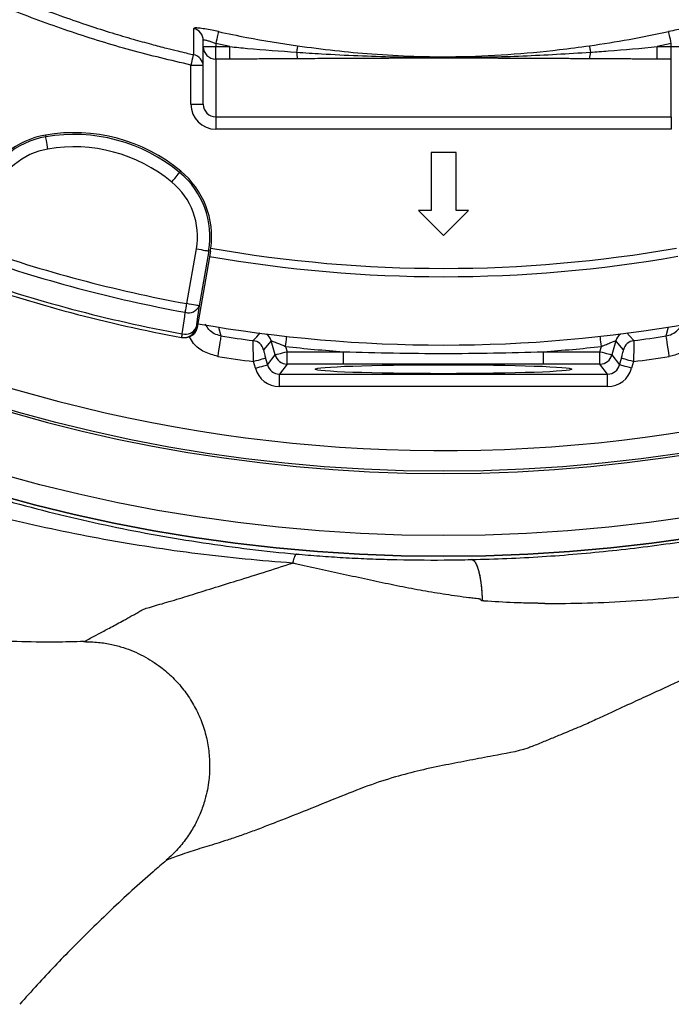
# Model space of a CAD drawing. Header units: millimetres. Extents: x 2741 to 5178, y 1680 to 6494.
# Tile 11 of 30: x 3592 to 3907, y 4294 to 4769. Entities that reach past the tile are written whole.
import ezdxf

# ---------------------------------------------------------------- set-up
doc = ezdxf.new("R2010")
doc.units = ezdxf.units.MM
doc.header["$LTSCALE"] = 2

msp = doc.modelspace()

# ---------------------------------------------------------------- linework, layer by layer
at = {"color": 7, "linetype": 'Continuous', "lineweight": 25}
for p, q in [((3680.56, 4756.44), (3680.56, 4759.43)), ((3680.56, 4756.44), (3686.56, 4756.44)), ((3680.56, 4728.62), (3680.56, 4756.44)), ((3693.4, 4756.44), (3686.56, 4757.89)), ((3686.56, 4757.89), (3686.56, 4756.44)), ((3686.56, 4750.46), (3686.56, 4756.44)), ((3686.56, 4756.44), (3693.4, 4756.44)), ((3693.4, 4750.46), (3693.4, 4756.44)), ((3906.56, 4757.89), (3899.72, 4756.44)), ((3899.72, 4750.46), (3899.72, 4756.44)), ((3899.72, 4756.44), (3906.56, 4756.44)), ((3906.56, 4756.44), (3906.56, 4757.89)), ((3906.56, 4750.46), (3906.56, 4756.44)), ((3906.56, 4756.44), (3912.56, 4756.44)), ((3675.89, 4752.75), (3675.9, 4752.66)), ((3693.4, 4750.46), (3686.56, 4750.46)), ((3686.56, 4750.46), (3686.56, 4722.55)), ((3906.56, 4750.46), (3899.72, 4750.46)), ((3906.56, 4722.55), (3906.56, 4750.46)), ((3674.56, 4728.62), (3674.56, 4747.53)), ((3674.56, 4728.62), (3680.56, 4728.62)), ((3686.56, 4722.55), (3906.56, 4722.55)), ((3686.56, 4722.55), (3686.56, 4716.57)), ((3906.56, 4722.55), (3906.56, 4716.57)), ((3906.56, 4716.57), (3686.56, 4716.57)), ((3604.35, 4713.75), (3604.49, 4712.91)), ((3802.59, 4705.42), (3790.52, 4705.42)), ((3790.52, 4705.42), (3790.52, 4677.42)), ((3802.59, 4677.42), (3802.59, 4705.42)), ((3669.68, 4696.36), (3669.14, 4695.71)), ((3790.52, 4677.42), (3784.47, 4677.42)), ((3784.47, 4677.42), (3796.56, 4665.34)), ((3796.56, 4665.34), (3808.64, 4677.42)), ((3808.64, 4677.42), (3802.59, 4677.42)), ((3672.62, 4632.37), (3677.24, 4658.83)), ((3683.98, 4657.65), (3677.56, 4620.85)), ((3683.15, 4657.8), (3678.53, 4631.34)), ((3683.98, 4657.65), (3683.15, 4657.8)), ((3677.08, 4620.94), (3677.56, 4620.85)), ((3670.1, 4616.07), (3670.57, 4615.98)), ((3713.4, 4614.37), (3709.68, 4610.12)), ((3715.21, 4607.63), (3713.4, 4614.37)), ((3720.33, 4611.7), (3721, 4609.18)), ((3872.11, 4609.18), (3872.79, 4611.7)), ((3879.71, 4614.37), (3877.9, 4607.63)), ((3883.44, 4610.12), (3879.71, 4614.37)), ((3711.5, 4602.79), (3715.21, 4607.63)), ((3721, 4609.18), (3748.29, 4609.18)), ((3721, 4603.18), (3721, 4609.18)), ((3748.29, 4603.18), (3748.29, 4609.18)), ((3844.83, 4603.18), (3844.83, 4609.18)), ((3844.83, 4609.18), (3872.11, 4609.18)), ((3872.11, 4603.18), (3872.11, 4609.18)), ((3877.9, 4607.63), (3881.61, 4602.79)), ((3705.71, 4601.24), (3704.86, 4604.41)), ((3710.65, 4605.96), (3711.5, 4602.79)), ((3721, 4603.18), (3717.29, 4598.35)), ((3748.29, 4603.18), (3721, 4603.18)), ((3872.11, 4603.18), (3844.83, 4603.18)), ((3875.82, 4598.35), (3872.11, 4603.18)), ((3881.61, 4602.79), (3882.46, 4605.96)), ((3888.25, 4604.41), (3887.4, 4601.24)), ((3717.29, 4598.35), (3875.82, 4598.35)), ((3717.29, 4592.35), (3717.29, 4598.35)), ((3875.82, 4592.35), (3875.82, 4598.35)), ((3875.82, 4592.35), (3717.29, 4592.35))]:
    msp.add_line(p, q, dxfattribs=at)
at = {"color": 8, "linetype": 'Continuous', "lineweight": 25}
msp.add_line((3674.56, 4747.53), (3680.5, 4747.53), dxfattribs=at)
at = {"color": 7, "linetype": 'Continuous', "lineweight": 25, "flags": 128}
for points in [[(3687.83, 4763.72), (3687.79, 4763.51), (3687.7, 4763.12), (3687.58, 4762.54), (3687.42, 4761.82), (3687.23, 4760.96), (3687.02, 4759.99), (3686.79, 4758.96), (3686.56, 4757.89)], [(3906.56, 4757.89), (3906.32, 4758.96), (3906.1, 4759.99), (3905.89, 4760.96), (3905.7, 4761.82), (3905.54, 4762.54), (3905.41, 4763.12), (3905.33, 4763.51), (3905.28, 4763.72)], [(3726.07, 4756.85), (3726.06, 4756.73), (3726.03, 4756.53), (3725.99, 4756.24), (3725.94, 4755.88), (3725.88, 4755.44), (3725.8, 4754.93), (3725.73, 4754.37), (3725.64, 4753.75)], [(3867.04, 4756.85), (3867.06, 4756.73), (3867.09, 4756.53), (3867.13, 4756.24), (3867.18, 4755.88), (3867.24, 4755.44), (3867.31, 4754.93), (3867.39, 4754.37), (3867.48, 4753.75)], [(3605.51, 4707), (3605.31, 4708.13), (3605.13, 4709.22), (3604.95, 4710.23), (3604.8, 4711.11), (3604.67, 4711.85), (3604.58, 4712.41), (3604.52, 4712.77), (3604.49, 4712.91)], [(3665.33, 4691.09), (3666.05, 4691.97), (3666.76, 4692.82), (3667.41, 4693.6), (3667.98, 4694.3), (3668.46, 4694.87), (3668.82, 4695.31), (3669.05, 4695.59), (3669.14, 4695.71)], [(3677.24, 4658.83), (3678.37, 4658.63), (3679.45, 4658.44), (3680.46, 4658.27), (3681.35, 4658.11), (3682.08, 4657.98), (3682.64, 4657.89), (3683, 4657.82), (3683.15, 4657.8)], [(3671.85, 4628.19), (3671.93, 4628.62), (3672.02, 4629.09), (3672.11, 4629.58), (3672.21, 4630.11), (3672.31, 4630.65), (3672.41, 4631.22), (3672.51, 4631.79), (3672.62, 4632.37)], [(3678.53, 4631.34), (3678.38, 4631.36), (3678.02, 4631.42), (3677.46, 4631.52), (3676.73, 4631.65), (3675.84, 4631.8), (3674.83, 4631.98), (3673.75, 4632.17), (3672.62, 4632.37)], [(3678.53, 4631.34), (3677.79, 4626.03), (3677.08, 4620.94)], [(3670.41, 4617.8), (3671.58, 4626.21), (3671.85, 4628.19)], [(3687.88, 4621.15), (3688.08, 4620.41), (3688.89, 4617.46), (3689.07, 4616.79)], [(3904.05, 4616.79), (3904.25, 4617.53), (3905.06, 4620.48), (3905.24, 4621.15)], [(3670.1, 4616.07), (3670.1, 4616.1), (3670.12, 4616.18), (3670.14, 4616.32), (3670.18, 4616.52), (3670.23, 4616.77), (3670.28, 4617.06), (3670.34, 4617.41), (3670.41, 4617.8)], [(3689.07, 4616.79), (3689.03, 4616.54), (3688.94, 4615.94), (3688.79, 4615.01), (3688.6, 4613.78), (3688.36, 4612.3), (3688.1, 4610.62), (3687.81, 4608.8), (3687.52, 4606.92)], [(3905.6, 4606.92), (3905.3, 4608.8), (3905.02, 4610.62), (3904.75, 4612.3), (3904.52, 4613.78), (3904.33, 4615.01), (3904.18, 4615.94), (3904.08, 4616.54), (3904.05, 4616.79)], [(3715.21, 4607.63), (3715.36, 4607.67), (3715.71, 4607.76), (3716.26, 4607.91), (3716.98, 4608.1), (3717.85, 4608.33), (3718.83, 4608.6), (3719.9, 4608.88), (3721, 4609.18)], [(3872.11, 4609.18), (3873.22, 4608.88), (3874.28, 4608.6), (3875.27, 4608.33), (3876.14, 4608.1), (3876.86, 4607.91), (3877.41, 4607.76), (3877.76, 4607.67), (3877.9, 4607.63)], [(3710.65, 4605.96), (3710.51, 4605.92), (3710.16, 4605.83), (3709.61, 4605.68), (3708.89, 4605.49), (3708.02, 4605.26), (3707.03, 4604.99), (3705.97, 4604.71), (3704.86, 4604.41)], [(3705.71, 4601.24), (3706.82, 4601.54), (3707.88, 4601.82), (3708.87, 4602.09), (3709.74, 4602.32), (3710.46, 4602.51), (3711, 4602.66), (3711.36, 4602.76), (3711.5, 4602.79)], [(3887.4, 4601.24), (3886.3, 4601.54), (3885.23, 4601.82), (3884.25, 4602.09), (3883.38, 4602.32), (3882.66, 4602.51), (3882.11, 4602.66), (3881.76, 4602.76), (3881.61, 4602.79)], [(3888.25, 4604.41), (3887.15, 4604.71), (3886.08, 4604.99), (3885.1, 4605.26), (3884.23, 4605.49), (3883.51, 4605.68), (3882.96, 4605.83), (3882.61, 4605.92), (3882.46, 4605.96)]]:
    msp.add_lwpolyline(points, dxfattribs=at)
at = {"color": 8, "linetype": 'Continuous', "lineweight": 25, "flags": 128}
for points in [[(3675.7, 4752.68), (3675.65, 4752.45), (3675.49, 4751.72), (3675.29, 4750.83), (3675.06, 4749.8), (3674.81, 4748.69), (3674.56, 4747.53)], [(3704.68, 4614.52), (3705.01, 4614.89), (3706.33, 4616.41), (3707.94, 4618.26)], [(3720.33, 4611.7), (3720.45, 4612.84), (3720.57, 4613.94), (3720.69, 4614.95), (3720.79, 4615.85), (3720.87, 4616.56)], [(3872.79, 4611.7), (3872.66, 4612.84), (3872.54, 4613.94), (3872.43, 4614.95), (3872.33, 4615.85), (3872.25, 4616.56)], [(3885.14, 4618.3), (3886.38, 4616.87), (3888.43, 4614.52)]]:
    msp.add_lwpolyline(points, dxfattribs=at)
at = {"color": 7, "linetype": 'Continuous', "lineweight": 25}
for radius in [790, 780, 748.94]:
    msp.add_circle((3796.56, 5300.39), radius, dxfattribs=at)
for centre, radius, start, end in [((3796.56, 5300.39), 738.95, 306.43528, 243.41913), ((3796.56, 5300.39), 750, 102.05976, 77.94024), ((3796.56, 5300.39), 790, 180, 270), ((3796.56, 5300.39), 790, 270, 0), ((3674.58, 4759.42), 5.98, 0.0994, 76.5401), ((3686.55, 4756.45), 5.99, 180.1093, 270.1093), ((3736.54, 4753.51), 10.9, 178.7051, 195.5283), ((3856.57, 4753.51), 10.9, 344.4717, 1.2949), ((3674.56, 4746.71), 6, 2.4611, 77.1727), ((3611.3, 4673.29), 41.05, 99.7488, 157.714), ((3611.3, 4673.29), 40.2, 99.7488, 160.0975), ((3618.07, 4633.87), 81.05, 50.4461, 99.7488), ((3618.07, 4633.87), 80.2, 50.4461, 99.7488), ((3611.3, 4673.29), 34.21, 99.7488, 160.0975), ((3618.07, 4633.87), 74.21, 50.4461, 99.7488), ((3643.54, 4664.71), 40.2, 350.0975, 50.4461), ((3643.54, 4664.71), 41.05, 352.2169, 50.4461), ((3643.54, 4664.71), 34.21, 350.0975, 50.4461), ((3796.56, 5300.39), 738.95, 246.43528, 303.41913), ((3794.49, 5296.8), 675.51, 250.58891, 259.606), ((3643.54, 4664.71), 41.05, 350.0975, 352.2169), ((3796.56, 5300.39), 651, 260.06256, 279.9451), ((3794.49, 5296.8), 679.76, 250.58891, 259.606), ((3796.56, 5300.39), 655, 260.06523, 279.94292), ((3794.49, 5296.8), 690.24, 250.55081, 259.6441), ((3794.49, 5296.8), 692, 250.55081, 259.6441), ((3673.43, 4633.5), 5.53, 253.4332, 336.995), ((3671.17, 4621.97), 6, 259.6618, 350.1146), ((3671.99, 4623.1), 5.53, 253.4534, 337.0006), ((3796.56, 5300.39), 688, 260.06677, 279.95034), ((3796.56, 5300.39), 692, 261.06405, 262.37038), ((3796.56, 5300.39), 692, 277.62962, 278.93595), ((3703.88, 4608.57), 6, 15.0508, 82.3193), ((3796.56, 5300.39), 692.89, 263.68368, 266.00514), ((3796.56, 5300.39), 692.89, 273.99486, 276.31632), ((3889.24, 4608.57), 6, 97.6807, 164.9492), ((3796.56, 5300.39), 701.99, 261.06405, 262.49442), ((3721.01, 4609.19), 6, 195.0592, 269.9409), ((3872.11, 4609.19), 6, 270.0591, 344.9408), ((3796.56, 5300.39), 701.99, 277.50558, 278.93595)]:
    msp.add_arc(centre, radius, start, end, dxfattribs=at)
at = {"color": 8, "linetype": 'Continuous', "lineweight": 25}
for centre, start, end in [((3707.61, 4612.81), 15.0502, 54.7522), ((3885.51, 4612.81), 125.2478, 164.9498)]:
    msp.add_arc(centre, 6, start, end, dxfattribs=at)
at = {"color": 7, "linetype": 'Continuous', "lineweight": 25}
for centre, major_axis, ratio, start_param, end_param in [((3686.56, 4728.62), (0, -12.05), 0.996195, 4.712389, 6.283185), ((3686.56, 4728.62), (0, 6.07), 0.988685, 1.570796, 3.141593), ((3717.31, 4604.36), (3.66, 4.77), 0.997105, 2.487562, 3.795624), ((3875.81, 4604.36), (-3.66, 4.77), 0.997105, 2.487562, 3.795624), ((3717.31, 4604.36), (7.31, 9.53), 0.999033, 2.487562, 3.795624), ((3875.81, 4604.36), (-7.31, 9.53), 0.999033, 2.487562, 3.795624)]:
    msp.add_ellipse(centre, major_axis=major_axis, ratio=ratio, start_param=start_param, end_param=end_param, dxfattribs=at)
msp.add_ellipse((3796.56, 4600.73), major_axis=(62, 0), ratio=0.034921, dxfattribs=at)
for points, knots in [([(5020.74, 4550.21), (5029.04, 4566.6), (5045.47, 4599.07), (5067.36, 4648.52), (5087.19, 4697.63), (5104.77, 4746.41), (5120.18, 4794.69), (5133.53, 4842.39), (5144.92, 4889.44), (5154.46, 4935.79), (5162.25, 4981.37), (5168.39, 5026.15), (5172.97, 5070.06), (5176.21, 5114.74), (5178.02, 5160.07), (5178.32, 5205.93), (5177.15, 5250.54), (5174.64, 5293.87), (5170.9, 5335.88), (5165.77, 5378.88), (5159.14, 5422.66), (5150.91, 5467), (5141.62, 5509.44), (5131.37, 5550.21), (5120.31, 5589.29), (5108.55, 5626.65), (5096.32, 5662.06), (5083.75, 5695.54), (5071.06, 5726.93), (5058.29, 5756.47), (5045.37, 5784.62), (5032.05, 5812), (5014.59, 5846.02), (4992.43, 5886.02), (4964.82, 5931.12), (4936.01, 5974.04), (4906.15, 6014.79), (4875.4, 6053.43), (4843.88, 6089.99), (4811.54, 6124.71), (4777.94, 6158.17), (4742.54, 6190.82), (4704.95, 6222.87), (4665.11, 6254.17), (4622.97, 6284.56), (4578.52, 6313.84), (4532.17, 6341.56), (4487.11, 6365.97), (4443.89, 6387.02), (4403.03, 6405.89), (4361.55, 6423.58), (4319.33, 6439.6), (4276.47, 6453.38), (4233.21, 6464.82), (4189.8, 6473.9), (4146.41, 6480.81), (4103.14, 6486.13), (4059.79, 6490.34), (4016.1, 6493.12), (3972.13, 6493.92), (3928.22, 6492.71), (3884.55, 6489.83), (3840.91, 6485.41), (3797.02, 6479.36), (3752.84, 6471.46), (3712.16, 6462.93), (3674.66, 6454.69), (3639.96, 6446.75), (3604.27, 6437.37), (3568.87, 6425.81), (3534.75, 6412.71), (3501.22, 6400.82), (3468.44, 6387.64), (3431.94, 6371.76), (3391.9, 6352.52), (3348.53, 6329.38), (3305.73, 6304.1), (3264.04, 6276.96), (3223.96, 6248.33), (3185.73, 6218.47), (3149.33, 6187.51), (3114.77, 6155.54), (3082.03, 6122.69), (3051.08, 6089.03), (3021.92, 6054.69), (2996.75, 6022.59), (2975.15, 5993.03), (2956.7, 5966.21), (2939.21, 5939.19), (2922.7, 5912.04), (2907.29, 5884.79), (2892.95, 5857.52), (2879.41, 5829.8), (2866.8, 5801.86), (2854.81, 5772.98), (2843.41, 5742.93), (2832.37, 5710.72), (2821.89, 5676.31), (2812.23, 5639.92), (2803.61, 5601.58), (2796.18, 5561.31), (2790.22, 5518.91), (2786.56, 5483.59), (2785.42, 5462.41), (2785.08, 5456.1)], [0, 0, 0, 0, 0.012608, 0.024975, 0.0371, 0.04896, 0.060551, 0.071879, 0.082951, 0.093773, 0.10435, 0.114687, 0.124786, 0.134651, 0.145427, 0.155917, 0.166124, 0.176051, 0.1857, 0.195073, 0.205768, 0.216084, 0.226022, 0.235583, 0.244933, 0.253893, 0.262463, 0.270644, 0.278434, 0.285704, 0.292728, 0.299693, 0.3066, 0.318974, 0.331067, 0.342887, 0.35444, 0.365734, 0.376773, 0.387562, 0.398298, 0.40931, 0.420606, 0.432193, 0.444074, 0.456258, 0.468711, 0.481135, 0.491421, 0.501705, 0.512023, 0.522365, 0.532687, 0.542911, 0.553061, 0.563114, 0.57306, 0.582978, 0.593005, 0.603098, 0.613151, 0.623147, 0.633132, 0.643253, 0.653552, 0.663933, 0.671781, 0.679904, 0.68836, 0.697102, 0.705451, 0.713439, 0.721518, 0.729696, 0.740756, 0.751997, 0.763425, 0.774865, 0.78613, 0.797223, 0.808151, 0.818917, 0.829526, 0.839982, 0.850287, 0.860445, 0.86797, 0.875415, 0.882781, 0.89006, 0.897222, 0.904267, 0.9112, 0.918394, 0.925307, 0.932658, 0.940447, 0.948675, 0.957341, 0.966281, 0.975645, 0.985439, 0.995664, 1, 1, 1, 1]), ([(3375.63, 4613.49), (3375.63, 4613.49), (3363.23, 4621.76), (3337.04, 4636.87), (3300.63, 4663.54), (3265.34, 4691.81), (3231.83, 4722.12), (3200.03, 4754.26), (3170.05, 4788.2), (3141.95, 4823.86), (3115.84, 4861.05), (3091.84, 4899.6), (3070.01, 4939.47), (3050.46, 4980.61), (3033.23, 5022.94), (3018.37, 5066.25), (3005.95, 5110.33), (2996.04, 5154.96), (2988.68, 5200.05), (2983.94, 5245.52), (2981.77, 5291.29), (2982.16, 5337.18), (2985.1, 5382.99), (2990.58, 5428.48), (2998.61, 5473.57), (3009.24, 5518.17), (3022.41, 5562.2), (3038.05, 5605.49), (3056.06, 5647.85), (3076.39, 5689.07), (3097.01, 5725.58), (3117.38, 5757.59), (3136.94, 5785.41), (3157.67, 5812.37), (3182.21, 5841.68), (3211.03, 5872.9), (3244.64, 5905.35), (3279.83, 5935.69), (3316.54, 5963.81), (3354.63, 5989.72), (3394.16, 6013.49), (3434.95, 6035.04), (3476.81, 6054.25), (3519.6, 6071.04), (3563.26, 6085.32), (3607.7, 6097.14), (3652.8, 6106.48), (3698.35, 6113.3), (3744.14, 6117.57), (3790.02, 6119.26), (3835.94, 6118.31), (3881.8, 6114.77), (3927.46, 6108.67), (3972.72, 6100.05), (4017.35, 6088.95), (4061.25, 6075.36), (4104.33, 6059.26), (4146.52, 6040.69), (4187.67, 6019.77), (4227.59, 5996.59), (4266.1, 5971.26), (4303, 5943.89), (4338.2, 5914.51), (4371.7, 5883.2), (4403.45, 5850.03), (4433.32, 5815.16), (4461.17, 5778.75), (4486.94, 5740.82), (4510.52, 5701.41), (4531.91, 5660.6), (4551.02, 5618.6), (4567.77, 5575.6), (4582.06, 5531.79), (4593.83, 5487.36), (4603.01, 5442.36), (4609.65, 5396.88), (4613.76, 5351.02), (4615.33, 5305.01), (4614.34, 5259.05), (4610.77, 5213.27), (4604.59, 5167.75), (4595.84, 5122.56), (4584.58, 5077.85), (4570.85, 5033.84), (4554.69, 4990.74), (4536.56, 4949.41), (4516.23, 4910.19), (4502.42, 4884.76), (4494.41, 4872.74), (4494.41, 4872.74)], [0, 0, 0, 0, 0, 0.011727, 0.023483, 0.035251, 0.04701, 0.05874, 0.070524, 0.082337, 0.094158, 0.105971, 0.117755, 0.129604, 0.14149, 0.153396, 0.165302, 0.177189, 0.189038, 0.200911, 0.212822, 0.224752, 0.236683, 0.248594, 0.260468, 0.272375, 0.284319, 0.296283, 0.308246, 0.320191, 0.332098, 0.340926, 0.349763, 0.358602, 0.367432, 0.379564, 0.391706, 0.403839, 0.415771, 0.427742, 0.439731, 0.45172, 0.463691, 0.475623, 0.487537, 0.499488, 0.511459, 0.52343, 0.535381, 0.547295, 0.559211, 0.571166, 0.583139, 0.595113, 0.607067, 0.618984, 0.630925, 0.642904, 0.654902, 0.666901, 0.678881, 0.690823, 0.702701, 0.714615, 0.726549, 0.738482, 0.750397, 0.762275, 0.774211, 0.786186, 0.798179, 0.810173, 0.822148, 0.834084, 0.845993, 0.857939, 0.869905, 0.88187, 0.893817, 0.905726, 0.917652, 0.929617, 0.941602, 0.953585, 0.965549, 0.977475, 0.988738, 1, 1, 1, 1, 1]), ([(4471.13, 4887.66), (4476.24, 4896.01), (4481.2, 4904.45), (4490.79, 4921.5), (4495.42, 4930.12), (4502.14, 4943.17), (4504.33, 4947.54), (4508.65, 4956.33), (4510.77, 4960.75), (4516.99, 4974.05), (4520.96, 4982.97), (4532.35, 5009.86), (4539.24, 5027.98), (4551.66, 5064.61), (4557.18, 5083.12), (4566.87, 5120.52), (4571.04, 5139.42), (4577.99, 5177.59), (4580.78, 5196.88), (4584.94, 5235.84), (4586.29, 5255.28), (4587.55, 5294.06), (4587.47, 5313.41), (4585.9, 5352.02), (4584.41, 5371.28), (4580.01, 5409.71), (4577.1, 5428.88), (4571.65, 5457.58), (4569.65, 5467.13), (4566.38, 5481.44), (4565.25, 5486.21), (4562.89, 5495.7), (4561.67, 5500.42), (4555.36, 5523.96), (4549.65, 5542.52), (4536.9, 5579.07), (4529.87, 5597.07), (4518.35, 5623.65), (4514.35, 5632.44), (4506.02, 5649.89), (4501.69, 5658.55), (4488.21, 5684.31), (4478.56, 5701.2), (4465.65, 5721.96), (4463.03, 5726.1), (4457.71, 5734.31), (4455.02, 5738.39), (4446.83, 5750.53), (4441.24, 5758.49), (4424.07, 5782.04), (4412.09, 5797.25), (4387.08, 5826.73), (4374.05, 5840.99), (4346.94, 5868.56), (4332.86, 5881.87), (4310.94, 5901.12), (4303.5, 5907.41), (4292.14, 5916.66), (4288.32, 5919.72), (4280.61, 5925.76), (4276.73, 5928.74), (4257.25, 5943.45), (4241.31, 5954.57), (4220.96, 5967.69), (4216.87, 5970.27), (4208.64, 5975.36), (4204.51, 5977.87), (4192.05, 5985.28), (4183.65, 5990.06), (4158.22, 6003.93), (4140.93, 6012.57), (4105.67, 6028.58), (4087.69, 6035.95), (4064.78, 6044.37), (4060.18, 6046.01), (4050.93, 6049.22), (4046.28, 6050.78), (4032.34, 6055.32), (4023.02, 6058.16), (4008.99, 6062.17), (4004.3, 6063.46), (3994.92, 6065.95), (3990.22, 6067.15), (3976.1, 6070.62), (3966.66, 6072.76), (3947.73, 6076.69), (3938.23, 6078.48), (3919.18, 6081.7), (3909.63, 6083.14), (3880.89, 6086.93), (3861.61, 6088.76), (3832.52, 6090.44), (3822.8, 6090.82), (3808.17, 6091.13), (3803.29, 6091.18), (3793.5, 6091.2), (3788.6, 6091.17), (3764.14, 6090.77), (3744.7, 6089.72), (3715.73, 6087.11), (3706.11, 6086.07), (3686.92, 6083.63), (3677.36, 6082.23), (3663.06, 6079.87), (3658.3, 6079.04), (3648.8, 6077.29), (3644.06, 6076.38), (3629.85, 6073.49), (3620.41, 6071.39), (3608.65, 6068.56), (3606.3, 6067.98), (3601.61, 6066.8), (3594.57, 6065), (3587.55, 6063.1), (3573.53, 6059.17), (3564.22, 6056.37), (3550.3, 6051.91), (3545.66, 6050.37), (3536.41, 6047.22), (3531.79, 6045.59), (3517.98, 6040.59), (3508.86, 6037.09), (3481.78, 6026.13), (3464.07, 6018.18), (3429.37, 6001.06), (3412.37, 5991.88), (3379.06, 5972.29), (3362.75, 5961.88), (3330.84, 5939.81), (3315.23, 5928.16), (3296.18, 5912.78), (3292.4, 5909.67), (3284.91, 5903.39), (3281.19, 5900.22), (3270.16, 5890.63), (3262.94, 5884.11), (3241.7, 5864.2), (3228.07, 5850.45), (3201.88, 5822.03), (3189.32, 5807.35), (3165.26, 5777.06), (3153.76, 5761.45), (3137.33, 5737.31), (3131.99, 5729.15), (3124.19, 5716.72), (3121.62, 5712.54), (3116.57, 5704.16), (3114.09, 5699.95), (3101.9, 5678.83), (3092.82, 5661.66), (3075.98, 5626.79), (3068.22, 5609.08), (3054.01, 5573.15), (3047.56, 5554.92), (3035.98, 5517.94), (3030.86, 5499.17), (3025.3, 5475.38), (3024.23, 5470.6), (3022.18, 5461.03), (3021.2, 5456.24), (3018.4, 5441.86), (3016.72, 5432.27), (3012.2, 5403.46), (3009.91, 5384.23), (3006.75, 5345.7), (3005.87, 5326.41), (3005.53, 5287.75), (3006.07, 5268.39), (3007.95, 5239.3), (3008.76, 5229.6), (3010.24, 5215.03), (3010.78, 5210.18), (3011.96, 5200.46), (3012.59, 5195.6), (3015.96, 5171.4), (3019.37, 5152.26), (3027.53, 5114.38), (3032.3, 5095.65), (3043.18, 5058.6), (3049.29, 5040.27), (3062.88, 5004.04), (3070.36, 4986.13), (3080.57, 4964), (3082.65, 4959.59), (3086.91, 4950.79), (3089.09, 4946.41), (3095.72, 4933.32), (3100.3, 4924.7), (3114.47, 4899.16), (3124.51, 4882.53), (3145.76, 4850.1), (3156.97, 4834.28), (3180.57, 4803.46), (3192.95, 4788.46), (3209.19, 4770.22), (3212.47, 4766.59), (3219.11, 4759.41), (3222.46, 4755.85), (3232.58, 4745.28), (3239.45, 4738.38), (3260.39, 4718.09), (3274.81, 4705.11), (3304.54, 4680.26), (3319.86, 4668.39), (3351.38, 4645.75), (3367.59, 4634.98), (3384.25, 4624.78)], [0, 0, 0, 0, 0.007812, 0.007812, 0.015625, 0.015625, 0.019531, 0.019531, 0.023437, 0.023437, 0.03125, 0.03125, 0.046875, 0.046875, 0.0625, 0.0625, 0.078125, 0.078125, 0.09375, 0.09375, 0.109375, 0.109375, 0.125, 0.125, 0.140625, 0.140625, 0.15625, 0.15625, 0.164062, 0.164062, 0.167969, 0.167969, 0.171875, 0.171875, 0.1875, 0.1875, 0.203125, 0.203125, 0.210937, 0.210937, 0.21875, 0.21875, 0.234375, 0.234375, 0.238281, 0.238281, 0.242187, 0.242187, 0.25, 0.25, 0.265625, 0.265625, 0.28125, 0.28125, 0.296875, 0.296875, 0.304687, 0.304687, 0.308594, 0.308594, 0.3125, 0.3125, 0.328125, 0.328125, 0.332031, 0.332031, 0.335937, 0.335937, 0.34375, 0.34375, 0.359375, 0.359375, 0.375, 0.375, 0.378906, 0.378906, 0.382812, 0.382812, 0.390625, 0.390625, 0.394531, 0.394531, 0.398437, 0.398437, 0.40625, 0.40625, 0.414062, 0.414062, 0.421875, 0.421875, 0.4375, 0.4375, 0.445312, 0.445312, 0.449219, 0.449219, 0.453125, 0.453125, 0.46875, 0.46875, 0.476562, 0.476562, 0.484375, 0.484375, 0.488281, 0.488281, 0.492187, 0.492187, 0.5, 0.5, 0.501953, 0.501953, 0.503906, 0.507812, 0.507812, 0.515625, 0.515625, 0.519531, 0.519531, 0.523437, 0.523437, 0.53125, 0.53125, 0.546875, 0.546875, 0.5625, 0.5625, 0.578125, 0.578125, 0.59375, 0.59375, 0.597656, 0.597656, 0.601562, 0.601562, 0.609375, 0.609375, 0.625, 0.625, 0.640625, 0.640625, 0.65625, 0.65625, 0.664062, 0.664062, 0.667969, 0.667969, 0.671875, 0.671875, 0.6875, 0.6875, 0.703125, 0.703125, 0.71875, 0.71875, 0.734375, 0.734375, 0.738281, 0.738281, 0.742187, 0.742187, 0.75, 0.75, 0.765625, 0.765625, 0.78125, 0.78125, 0.796875, 0.796875, 0.804687, 0.804687, 0.808594, 0.808594, 0.8125, 0.8125, 0.828125, 0.828125, 0.84375, 0.84375, 0.859375, 0.859375, 0.875, 0.875, 0.878906, 0.878906, 0.882812, 0.882812, 0.890625, 0.890625, 0.90625, 0.90625, 0.921875, 0.921875, 0.9375, 0.9375, 0.941406, 0.941406, 0.945312, 0.945312, 0.953125, 0.953125, 0.96875, 0.96875, 0.984375, 0.984375, 1, 1, 1, 1]), ([(3674.56, 4747.53), (3664.87, 4749.83), (3645.47, 4754.44), (3616.89, 4763.3), (3588.79, 4773.54), (3558.75, 4786.35), (3527.05, 4802.22), (3494.07, 4821.63), (3462.42, 4843.21), (3432.31, 4866.84), (3403.91, 4892.4), (3377.35, 4919.85), (3352.66, 4949.08), (3329.95, 4979.93), (3309.37, 5012.18), (3291.03, 5045.69), (3275.05, 5080.39), (3261.42, 5116.15), (3250.2, 5152.77), (3241.44, 5190.02), (3235.18, 5228.09), (3231.54, 5266.86), (3230.58, 5306.17), (3232.29, 5344.54), (3236.51, 5381.82), (3242.98, 5417.9), (3251.76, 5453.52), (3262.79, 5488.48), (3274.87, 5519.6), (3287.36, 5546.98), (3299.58, 5570.92), (3308.67, 5586.36), (3313.21, 5594.07)], [0, 0, 0, 0, 0.027803, 0.055646, 0.083488, 0.111292, 0.146788, 0.182405, 0.218064, 0.253681, 0.289177, 0.324666, 0.360276, 0.395927, 0.431537, 0.467026, 0.502516, 0.538128, 0.573781, 0.609392, 0.644882, 0.681436, 0.718034, 0.754587, 0.788597, 0.822714, 0.856867, 0.890984, 0.924994, 0.949991, 0.975003, 1, 1, 1, 1]), ([(3540.51, 4802.42), (3544.62, 4800.3), (3554.08, 4795.43), (3568.92, 4788.54), (3584.47, 4781.79), (3599, 4775.99), (3612.45, 4771.01), (3624.79, 4766.78), (3636.02, 4763.2), (3646.1, 4760.21), (3654.96, 4757.75), (3662.16, 4755.86), (3667.76, 4754.46), (3671.96, 4753.46), (3674.5, 4752.86), (3675.7, 4752.6), (3675.85, 4752.56)], [0, 0, 0, 0, 0.102599, 0.236161, 0.35844, 0.469581, 0.569755, 0.659174, 0.738104, 0.806905, 0.865869, 0.914352, 0.950073, 0.976608, 0.996995, 1, 1, 1, 1]), ([(3687.83, 4763.72), (3686.8, 4763.94), (3684.48, 4764.43), (3681.13, 4765.04), (3678.27, 4765.43), (3676.34, 4765.54), (3676.1, 4765.34), (3675.97, 4765.23)], [0, 0, 0, 0, 0.168181, 0.377572, 0.58424, 0.791947, 1, 1, 1, 1]), ([(3687.83, 4763.72), (3692.41, 4762.75), (3705.08, 4760.06), (3717.89, 4758.1), (3726.07, 4756.85)], [0, 0, 0, 0, 0.361067, 1, 1, 1, 1]), ([(3867.04, 4756.85), (3873.44, 4757.81), (3886.25, 4759.74), (3898.93, 4762.39), (3905.28, 4763.72)], [0, 0, 0, 0, 0.499638, 1, 1, 1, 1]), ([(3917.14, 4765.23), (3917.09, 4765.31), (3916.95, 4765.49), (3915.56, 4765.5), (3912.89, 4765.18), (3909.3, 4764.57), (3906.62, 4764), (3905.28, 4763.72)], [0, 0, 0, 0, 0.13951, 0.349195, 0.563814, 0.782196, 1, 1, 1, 1]), ([(3680.56, 4759.43), (3680.62, 4759.53), (3680.74, 4759.74), (3681.73, 4759.63), (3683.19, 4759.22), (3684.88, 4758.6), (3686.04, 4758.11), (3686.56, 4757.89)], [0, 0, 0, 0, 0.203619, 0.406325, 0.611524, 0.824965, 1, 1, 1, 1]), ([(3693.4, 4756.44), (3696.23, 4756.16), (3706.97, 4755.11), (3717.73, 4754.33), (3725.64, 4753.75)], [0, 0, 0, 0, 0.264216, 1, 1, 1, 1]), ([(3725.64, 4753.75), (3729.63, 4753.49), (3745.36, 4752.48), (3770.87, 4751.41), (3803.29, 4751.07), (3834.84, 4751.79), (3856.6, 4753.1), (3867.48, 4753.75)], [0, 0, 0, 0, 0.084539, 0.33327, 0.539344, 0.769711, 1, 1, 1, 1]), ([(3726.07, 4756.85), (3732.05, 4756.06), (3744.01, 4754.49), (3762.73, 4752.78), (3782.21, 4751.66), (3804.14, 4751.43), (3827.59, 4752.48), (3849.07, 4754.46), (3862.2, 4756.21), (3867.04, 4756.85)], [0, 0, 0, 0, 0.127696, 0.255421, 0.39886, 0.542133, 0.719376, 0.896664, 1, 1, 1, 1]), ([(3867.48, 4753.75), (3870.34, 4753.95), (3881.09, 4754.69), (3891.83, 4755.7), (3899.72, 4756.44)], [0, 0, 0, 0, 0.265989, 1, 1, 1, 1]), ([(3726.03, 4750.59), (3724.9, 4750.58), (3722.65, 4750.56), (3719.31, 4750.54), (3716.05, 4750.53), (3712.86, 4750.51), (3709.34, 4750.49), (3705.51, 4750.48), (3701.36, 4750.47), (3697.34, 4750.46), (3694.7, 4750.46), (3693.4, 4750.46)], [0, 0, 0, 0, 0.104816, 0.207215, 0.307202, 0.40478, 0.499954, 0.630563, 0.75743, 0.88057, 1, 1, 1, 1]), ([(3867.08, 4750.59), (3866.01, 4750.59), (3863.83, 4750.61), (3860.47, 4750.63), (3856.94, 4750.65), (3853.26, 4750.67), (3847.88, 4750.7), (3840.72, 4750.73), (3828.96, 4750.78), (3817.13, 4750.82), (3805.37, 4750.85), (3796.54, 4750.86), (3787.71, 4750.85), (3775.95, 4750.82), (3764.13, 4750.78), (3752.38, 4750.73), (3744.4, 4750.69), (3737.47, 4750.66), (3731.6, 4750.62), (3727.84, 4750.6), (3726.03, 4750.59)], [0, 0, 0, 0, 0.022719, 0.046582, 0.071589, 0.09774, 0.125036, 0.186114, 0.250071, 0.375092, 0.437604, 0.500132, 0.562638, 0.62512, 0.750066, 0.813982, 0.875017, 0.919854, 0.961514, 1, 1, 1, 1]), ([(3899.72, 4750.46), (3898.98, 4750.46), (3897.49, 4750.46), (3895.24, 4750.46), (3892.94, 4750.47), (3890.61, 4750.47), (3888.24, 4750.48), (3885.83, 4750.49), (3882.46, 4750.5), (3878.09, 4750.52), (3872.66, 4750.55), (3868.96, 4750.57), (3867.08, 4750.59)], [0, 0, 0, 0, 0.067781, 0.136771, 0.206972, 0.278388, 0.351022, 0.424878, 0.499957, 0.659943, 0.826617, 1, 1, 1, 1]), ([(3384.26, 4624.78), (3410.27, 4608.87), (3436.98, 4594.59), (3491.69, 4569.21), (3519.71, 4558.1), (3555.55, 4546.2), (3562.76, 4543.92), (3573.63, 4540.65), (3577.27, 4539.58), (3584.56, 4537.5), (3588.22, 4536.49), (3599.2, 4533.53), (3606.54, 4531.66), (3621.25, 4528.14), (3628.62, 4526.49), (3650.77, 4521.85), (3665.62, 4519.18), (3695.47, 4514.69), (3710.47, 4512.87), (3725.56, 4511.48)], [0, 0, 0, 0, 0.25, 0.25, 0.5, 0.5, 0.5625, 0.5625, 0.59375, 0.59375, 0.625, 0.625, 0.6875, 0.6875, 0.75, 0.75, 0.875, 0.875, 1, 1, 1, 1]), ([(3677.56, 4620.85), (3677.37, 4620.2), (3677.01, 4618.9), (3675.68, 4617.3), (3673.95, 4616.23), (3672.15, 4615.81), (3671.02, 4615.93), (3670.57, 4615.98)], [0, 0, 0, 0, 0.21355, 0.427096, 0.640704, 0.854432, 1, 1, 1, 1]), ([(3689.07, 4616.79), (3687.98, 4617.08), (3685.8, 4617.65), (3683.15, 4619.7), (3682.13, 4621.54), (3681.65, 4622.4)], [0, 0, 0, 0, 0.347631, 0.695506, 1, 1, 1, 1]), ([(3904.05, 4616.79), (3904.51, 4616.88), (3906.07, 4617.19), (3908.49, 4618.49), (3910.55, 4620.39), (3911.15, 4621.86), (3911.33, 4622.28)], [0, 0, 0, 0, 0.147814, 0.501695, 0.855941, 1, 1, 1, 1]), ([(3723.68, 4507.12), (3708.36, 4508.19), (3693.11, 4509.69), (3662.74, 4513.51), (3647.62, 4515.82), (3625.04, 4519.92), (3617.53, 4521.39), (3602.54, 4524.56), (3595.05, 4526.25), (3583.85, 4528.95), (3580.12, 4529.88), (3572.69, 4531.78), (3568.98, 4532.77), (3557.89, 4535.78), (3550.53, 4537.9), (3528.59, 4544.56), (3514.12, 4549.41), (3485.52, 4559.95), (3471.39, 4565.64), (3443.46, 4577.86), (3429.65, 4584.39), (3409.2, 4594.81), (3402.42, 4598.4), (3392.33, 4603.94), (3387.29, 4606.74), (3381.45, 4610.09), (3378.95, 4611.55), (3377.29, 4612.52), (3376.46, 4613.01), (3375.63, 4613.49)], [0, 0, 0, 0, 0.125, 0.125, 0.25, 0.25, 0.3125, 0.3125, 0.375, 0.375, 0.40625, 0.40625, 0.4375, 0.4375, 0.5, 0.5, 0.625, 0.625, 0.75, 0.75, 0.875, 0.875, 0.9375, 0.9375, 0.96875, 0.984375, 0.992187, 0.992187, 1, 1, 1, 1]), ([(3704.86, 4604.41), (3704.82, 4605.62), (3704.75, 4608.05), (3704.68, 4611.24), (3704.65, 4613.48), (3704.66, 4614.38), (3704.68, 4614.49), (3704.68, 4614.52)], [0, 0, 0, 0, 0.234414, 0.473298, 0.705497, 0.922736, 1, 1, 1, 1]), ([(3713.4, 4614.37), (3713.46, 4614.38), (3713.53, 4614.39), (3714, 4614.26), (3714.79, 4613.98), (3716.44, 4613.32), (3718.36, 4612.53), (3719.71, 4611.96), (3720.33, 4611.7)], [0, 0, 0, 0, 0.15902, 0.1831, 0.372277, 0.577517, 0.807419, 1, 1, 1, 1]), ([(3872.79, 4611.7), (3873.61, 4612.05), (3875.23, 4612.73), (3877.4, 4613.62), (3878.89, 4614.19), (3879.48, 4614.36), (3879.67, 4614.4), (3879.7, 4614.38), (3879.71, 4614.37)], [0, 0, 0, 0, 0.257659, 0.506763, 0.731458, 0.88833, 0.929073, 1, 1, 1, 1]), ([(3888.43, 4614.52), (3888.44, 4614.38), (3888.47, 4614.12), (3888.46, 4612.51), (3888.42, 4610.15), (3888.35, 4607.33), (3888.28, 4605.32), (3888.25, 4604.41)], [0, 0, 0, 0, 0.2043091, 0.4061778, 0.6095583, 0.8230132, 1, 1, 1, 1]), ([(3709.68, 4610.12), (3709.67, 4610.12), (3709.67, 4610.08), (3709.69, 4609.95), (3709.7, 4609.86), (3709.75, 4609.63), (3709.77, 4609.49), (3709.84, 4609.18), (3709.88, 4609), (3710.02, 4608.41), (3710.13, 4607.96), (3710.38, 4606.99), (3710.51, 4606.48), (3710.65, 4605.96)], [0, 0, 0, 0, 0.125, 0.125, 0.25, 0.25, 0.375, 0.375, 0.5, 0.5, 0.75, 0.75, 1, 1, 1, 1]), ([(3748.29, 4609.18), (3756.33, 4608.9), (3764.37, 4608.69), (3780.46, 4608.41), (3788.51, 4608.34), (3804.6, 4608.34), (3812.65, 4608.41), (3828.74, 4608.69), (3836.79, 4608.9), (3844.83, 4609.18)], [0, 0, 0, 0, 0.25, 0.25, 0.5, 0.5, 0.75, 0.75, 1, 1, 1, 1]), ([(3882.46, 4605.96), (3882.53, 4606.22), (3882.6, 4606.48), (3882.73, 4606.98), (3882.8, 4607.24), (3882.98, 4607.96), (3883.09, 4608.42), (3883.28, 4609.19), (3883.35, 4609.52), (3883.41, 4609.86), (3883.43, 4609.95), (3883.44, 4610.08), (3883.44, 4610.12), (3883.44, 4610.12)], [0, 0, 0, 0, 0.125, 0.125, 0.25, 0.25, 0.5, 0.5, 0.75, 0.75, 0.875, 0.875, 1, 1, 1, 1]), ([(3844.83, 4603.18), (3836.78, 4603.18), (3828.74, 4603.18), (3812.65, 4603.19), (3804.6, 4603.19), (3788.51, 4603.19), (3780.47, 4603.19), (3764.38, 4603.18), (3756.33, 4603.18), (3748.29, 4603.18)], [0, 0, 0, 0, 0.25, 0.25, 0.5, 0.5, 0.75, 0.75, 1, 1, 1, 1]), ([(3810.16, 4508.82), (3815.84, 4508.98), (3832.77, 4509.45), (3861.15, 4511.31), (3895.36, 4514.98), (3929.95, 4520.11), (3952.98, 4524.86), (3964.51, 4527.23)], [0, 0, 0, 0, 0.110879, 0.330515, 0.550714, 0.775075, 1, 1, 1, 1]), ([(3725.56, 4511.48), (3725.3, 4511.47), (3724.99, 4511.08), (3724.36, 4509.6), (3724.02, 4508.5), (3723.68, 4507.12)], [0, 0, 0, 0, 0.5, 0.5, 1, 1, 1, 1]), ([(3725.47, 4511.49), (3729.25, 4511.16), (3736.82, 4510.51), (3748.28, 4509.76), (3759.61, 4509.21), (3775.87, 4508.67), (3790.42, 4508.54), (3803.44, 4508.68), (3807.92, 4508.77), (3810.16, 4508.82)], [0, 0, 0, 0, 0.128114, 0.256638, 0.391044, 0.525599, 0.841598, 0.92088, 1, 1, 1, 1]), ([(3814.46, 4489.71), (3814.46, 4489.71), (3814.46, 4489.71), (3814.46, 4489.71), (3814.45, 4489.71), (3814.44, 4489.71), (3814.41, 4489.71), (3814.36, 4489.72), (3814.26, 4489.73), (3814.05, 4489.75), (3813.88, 4489.77), (3813.53, 4489.81), (3812.82, 4489.89), (3812.12, 4489.97), (3810.72, 4490.13), (3809.78, 4490.24), (3806.98, 4490.6), (3805.12, 4490.85), (3799.55, 4491.63), (3795.85, 4492.21), (3788.45, 4493.44), (3784.74, 4494.1), (3777.31, 4495.5), (3773.57, 4496.24), (3766.03, 4497.81), (3762.22, 4498.62), (3754.5, 4500.29), (3750.63, 4501.14), (3742.9, 4502.86), (3739.03, 4503.72), (3733.21, 4505), (3731.26, 4505.43), (3728.36, 4506.07), (3727.4, 4506.28), (3725.97, 4506.6), (3725.25, 4506.76), (3724.54, 4506.91), (3724.06, 4507.02), (3723.82, 4507.07), (3723.59, 4507.12)], [0, 0, 0, 0, 0.000061, 0.000061, 0.000122, 0.000244, 0.000488, 0.000977, 0.001953, 0.003906, 0.007812, 0.007812, 0.015625, 0.03125, 0.03125, 0.0625, 0.0625, 0.125, 0.125, 0.25, 0.25, 0.375, 0.375, 0.5, 0.5, 0.625, 0.625, 0.75, 0.75, 0.875, 0.875, 0.9375, 0.9375, 0.96875, 0.96875, 0.984375, 0.992188, 0.992188, 1, 1, 1, 1]), ([(3815.39, 4488.93), (3815.39, 4489.13), (3815.38, 4489.52), (3815.36, 4490.11), (3815.34, 4490.69), (3815.31, 4491.26), (3815.28, 4491.82), (3815.25, 4492.37), (3815.21, 4492.91), (3815.17, 4493.44), (3815.13, 4493.95), (3815.09, 4494.46), (3815.04, 4494.96), (3814.99, 4495.44), (3814.94, 4495.91), (3814.89, 4496.37), (3814.83, 4496.82), (3814.78, 4497.26), (3814.72, 4497.68), (3814.66, 4498.09), (3814.6, 4498.49), (3814.54, 4498.88), (3814.47, 4499.26), (3814.41, 4499.62), (3814.35, 4499.98), (3814.28, 4500.32), (3814.22, 4500.65), (3814.15, 4500.97), (3814.09, 4501.28), (3814.02, 4501.58), (3813.96, 4501.86), (3813.9, 4502.14), (3813.83, 4502.41), (3813.77, 4502.66), (3813.67, 4503.03), (3813.54, 4503.5), (3813.37, 4504.08), (3813.19, 4504.64), (3813, 4505.19), (3812.8, 4505.72), (3812.58, 4506.22), (3812.36, 4506.7), (3812.12, 4507.14), (3811.87, 4507.54), (3811.61, 4507.9), (3811.33, 4508.21), (3811.05, 4508.46), (3810.76, 4508.65), (3810.47, 4508.78), (3810.27, 4508.81), (3810.16, 4508.82)], [0, 0, 0, 0, 0.0192149, 0.0381762, 0.0568838, 0.0753378, 0.0935381, 0.1114845, 0.1291772, 0.1466161, 0.163801, 0.1807321, 0.1974092, 0.2138323, 0.2300015, 0.2459166, 0.2615777, 0.2769847, 0.2921377, 0.3070365, 0.3216813, 0.3360719, 0.3502085, 0.3640909, 0.3777191, 0.3910932, 0.4042132, 0.4170791, 0.4296907, 0.4420483, 0.4541517, 0.4660009, 0.477596, 0.488937, 0.5000239, 0.5269881, 0.5548632, 0.5836487, 0.6133442, 0.6439493, 0.6754636, 0.7078871, 0.7412196, 0.775461, 0.8106114, 0.8466707, 0.8836391, 0.9215167, 0.9603036, 1, 1, 1, 1]), ([(3810.16, 4508.82), (3810.21, 4508.81), (3810.32, 4508.8), (3810.47, 4508.76), (3810.62, 4508.71), (3810.77, 4508.63), (3810.92, 4508.53), (3811.07, 4508.42), (3811.22, 4508.28), (3811.36, 4508.13), (3811.51, 4507.96), (3811.65, 4507.78), (3811.79, 4507.57), (3811.93, 4507.35), (3812.06, 4507.12), (3812.2, 4506.87), (3812.33, 4506.61), (3812.46, 4506.33), (3812.59, 4506.04), (3812.72, 4505.73), (3812.84, 4505.41), (3812.96, 4505.09), (3813.08, 4504.74), (3813.24, 4504.24), (3813.44, 4503.55), (3813.69, 4502.63), (3813.91, 4501.66), (3814.12, 4500.65), (3814.31, 4499.59), (3814.49, 4498.49), (3814.65, 4497.36), (3814.79, 4496.2), (3814.91, 4495.01), (3815.02, 4493.81), (3815.11, 4492.6), (3815.17, 4491.38), (3815.22, 4490.15), (3815.24, 4489.33), (3815.25, 4488.93)], [0, 0, 0, 0, 0.0205808, 0.041058, 0.0614318, 0.081702, 0.1018686, 0.1219316, 0.141891, 0.1617467, 0.1814988, 0.2011472, 0.220692, 0.2401331, 0.2594706, 0.2787044, 0.2978345, 0.3168611, 0.335784, 0.3546034, 0.3733192, 0.3919316, 0.4104405, 0.4288461, 0.4710352, 0.5130089, 0.5547675, 0.5963116, 0.6376418, 0.6787583, 0.7196615, 0.7603514, 0.8008279, 0.8410908, 0.8811398, 0.9209746, 0.9605948, 1, 1, 1, 1]), ([(3971.86, 4500.31), (3958.28, 4497.76), (3937.87, 4493.93), (3910.46, 4490.52), (3889.66, 4488.7), (3868.59, 4487.64), (3854.6, 4487.45), (3847.41, 4487.45), (3847.41, 4487.45)], [0, 0, 0, 0, 0.328632, 0.493774, 0.658921, 0.829348, 0.999999, 1, 1, 1, 1]), ([(3815.26, 4488.85), (3815.16, 4488.83), (3815.05, 4488.86), (3814.88, 4488.98), (3814.81, 4489.06), (3814.63, 4489.32), (3814.55, 4489.51), (3814.46, 4489.71)], [0, 0, 0, 0, 0.25, 0.25, 0.5, 0.5, 1, 1, 1, 1]), ([(3815.25, 4488.93), (3815.25, 4488.91), (3815.25, 4488.89), (3815.26, 4488.86), (3815.26, 4488.85)], [0, 0, 0, 0, 0.499166, 1, 1, 1, 1]), ([(3815.39, 4488.93), (3815.38, 4488.93), (3815.37, 4488.93), (3815.35, 4488.93), (3815.31, 4488.93), (3815.28, 4488.93), (3815.25, 4488.93)], [0, 0, 0, 0, 0.25, 0.25, 0.5, 1, 1, 1, 1]), ([(3816.06, 4488.78), (3816.05, 4488.78), (3816.04, 4488.79), (3816.03, 4488.79), (3816.01, 4488.8), (3815.96, 4488.82), (3815.92, 4488.84), (3815.84, 4488.87), (3815.79, 4488.9), (3815.68, 4488.93), (3815.62, 4488.95), (3815.51, 4488.96), (3815.45, 4488.95), (3815.39, 4488.93)], [0, 0, 0, 0, 0.03125, 0.03125, 0.0625, 0.125, 0.25, 0.25, 0.5, 0.5, 0.75, 0.75, 1, 1, 1, 1]), ([(3815.39, 4488.93), (3815.39, 4488.92), (3815.39, 4488.92), (3815.39, 4488.91), (3815.39, 4488.9)], [0, 0, 0, 0, 0.534612, 1, 1, 1, 1]), ([(3845.23, 4487.65), (3845.22, 4487.65), (3845.22, 4487.65), (3845.21, 4487.65), (3845.19, 4487.65), (3845.16, 4487.65), (3845.09, 4487.65), (3844.96, 4487.65), (3844.69, 4487.65), (3844.16, 4487.66), (3843.1, 4487.67), (3840.97, 4487.71), (3839.14, 4487.74), (3835.49, 4487.83), (3833.06, 4487.91), (3825.77, 4488.19), (3820.91, 4488.45), (3816.06, 4488.78)], [0, 0, 0, 0, 0.000488, 0.000488, 0.000977, 0.001953, 0.003906, 0.007813, 0.015625, 0.03125, 0.0625, 0.125, 0.25, 0.25, 0.5, 0.5, 1, 1, 1, 1]), ([(3847.41, 4487.45), (3847.41, 4487.45), (3847.03, 4487.45), (3846.42, 4487.42), (3845.71, 4487.47), (3845.36, 4487.56), (3845.25, 4487.63), (3845.23, 4487.65), (3845.23, 4487.65)], [0, 0, 0, 0, 0.000052, 0.525416, 0.81509, 0.965939, 0.99995, 1, 1, 1, 1]), ([(3541.61, 4472.79), (3551.79, 4471.87), (3574.21, 4469.85), (3601.38, 4468.88), (3618.31, 4469.28), (3622.96, 4469.39)], [0, 0, 0, 0, 0.376617, 0.828833, 1, 1, 1, 1]), ([(3622.92, 4469.18), (3625.25, 4469.13), (3629.75, 4469.03), (3636.13, 4467.97), (3641.75, 4466.47), (3646.83, 4464.59), (3651.47, 4462.41), (3655.91, 4459.84), (3660.77, 4456.45), (3665.96, 4451.94), (3671.15, 4446.09), (3675.56, 4439.58), (3679.08, 4432.55), (3681.65, 4425.11), (3683.23, 4417.44), (3683.78, 4409.79), (3683.43, 4403.19), (3682.57, 4397.59), (3681.3, 4392.28), (3679.36, 4386.65), (3676.55, 4380.66), (3672.97, 4374.8), (3668.39, 4368.91), (3664.63, 4365.43), (3662.7, 4363.65)], [0, 0, 0, 0, 0.047627, 0.092048, 0.132017, 0.166442, 0.202829, 0.236781, 0.271325, 0.323974, 0.377301, 0.430874, 0.484301, 0.537926, 0.591496, 0.644166, 0.694379, 0.726339, 0.760118, 0.806046, 0.848014, 0.895228, 0.946374, 1, 1, 1, 1]), ([(3662.85, 4363.64), (3660.67, 4361.81), (3651.47, 4354.07), (3636.25, 4340), (3617.63, 4321.77), (3602.99, 4306.55), (3594.74, 4297.26), (3591.93, 4294.1)], [0, 0, 0, 0, 0.085879, 0.362869, 0.625069, 0.872284, 1, 1, 1, 1])]:
    msp.add_open_spline(points, degree=3, knots=knots, dxfattribs=at)
at = {"color": 8, "linetype": 'Continuous', "lineweight": 25}
for points, knots in [([(3675.9, 4752.66), (3675.9, 4752.64), (3675.92, 4752.32), (3675.94, 4753.91), (3675.96, 4756.95), (3675.97, 4760.72), (3675.97, 4763.73), (3675.97, 4765.23)], [0, 0, 0, 0, 0.028258, 0.353762, 0.609642, 0.804787, 1, 1, 1, 1]), ([(3687.52, 4606.92), (3685.35, 4607.49), (3681.01, 4608.65), (3676.2, 4612.21), (3674.46, 4615.24), (3673.84, 4616.32)], [0, 0, 0, 0, 0.391577, 0.783144, 1, 1, 1, 1]), ([(3919.42, 4616.29), (3919.29, 4615.99), (3918.26, 4613.63), (3914.45, 4610.34), (3909.65, 4607.72), (3906.52, 4607.1), (3905.6, 4606.92)], [0, 0, 0, 0, 0.056625, 0.446864, 0.836976, 1, 1, 1, 1]), ([(3622.97, 4469.2), (3622.95, 4469.19), (3622.7, 4469.05), (3623.83, 4469.67), (3626.57, 4471.16), (3631.01, 4473.52), (3636.56, 4476.46), (3641.48, 4479.12), (3645.11, 4481.12), (3647.24, 4482.34), (3649.56, 4483.58), (3651.26, 4484.75), (3655.71, 4486.11), (3663, 4488.15), (3672.78, 4491.17), (3683.65, 4494.54), (3695.93, 4498.39), (3709.38, 4502.46), (3718.95, 4505.6), (3723.62, 4507.13)], [0, 0, 0, 0, 0.0058134, 0.1007937, 0.1956113, 0.2908359, 0.3863356, 0.480374, 0.5113282, 0.5421047, 0.5728593, 0.6042074, 0.6277652, 0.6827224, 0.7402559, 0.799385, 0.8590074, 0.9311561, 1, 1, 1, 1]), ([(3982.66, 4484.83), (3979.57, 4483.37), (3973.24, 4480.36), (3963.49, 4475.72), (3953.1, 4470.75), (3942.17, 4465.35), (3932.78, 4460.48), (3924.98, 4456.76), (3918.9, 4453.95), (3912.41, 4451.01), (3905.2, 4447.71), (3897.02, 4443.94), (3887.6, 4439.63), (3879.04, 4435.68), (3871.46, 4432.22), (3866.24, 4429.69), (3861.48, 4427.73), (3857.5, 4426.06), (3853.9, 4424.56), (3850.69, 4423.23), (3847.9, 4422.08), (3845.06, 4420.9), (3842.18, 4419.74), (3839.58, 4418.64), (3832.32, 4416.02), (3822.17, 4414.48), (3809.07, 4411.84), (3797.33, 4409.65), (3785.37, 4407.11), (3772.85, 4403.85), (3759.55, 4399.55), (3745.11, 4393.7), (3730.44, 4387.78), (3718.47, 4383.04), (3709.27, 4379.48), (3702.56, 4376.97), (3696.17, 4374.66), (3690.51, 4372.89), (3685.51, 4371.2), (3681.09, 4369.98), (3676.59, 4368.54), (3672.19, 4367.09), (3668.15, 4365.69), (3664.95, 4364.52), (3663, 4363.77), (3662.87, 4363.71), (3662.81, 4363.69)], [0, 0, 0, 0, 0.021121, 0.043293, 0.06676, 0.092302, 0.118646, 0.132212, 0.145691, 0.160059, 0.176247, 0.194701, 0.215726, 0.240315, 0.253031, 0.267304, 0.276157, 0.285009, 0.294193, 0.300372, 0.306663, 0.313051, 0.319516, 0.326047, 0.330687, 0.368045, 0.393875, 0.421317, 0.451074, 0.480507, 0.5132, 0.54969, 0.587864, 0.62665, 0.648306, 0.669888, 0.691367, 0.716936, 0.744255, 0.775377, 0.807364, 0.840032, 0.881156, 0.922553, 0.964363, 1, 1, 1, 1])]:
    msp.add_open_spline(points, degree=3, knots=knots, dxfattribs=at)
at = {"color": 7, "linetype": 'Continuous', "lineweight": 25}
msp.add_open_spline([(3815.39, 4488.9), (3815.35, 4488.89), (3815.31, 4488.87), (3815.26, 4488.85)], degree=3, dxfattribs=at)

doc.saveas('drawing.dxf')
